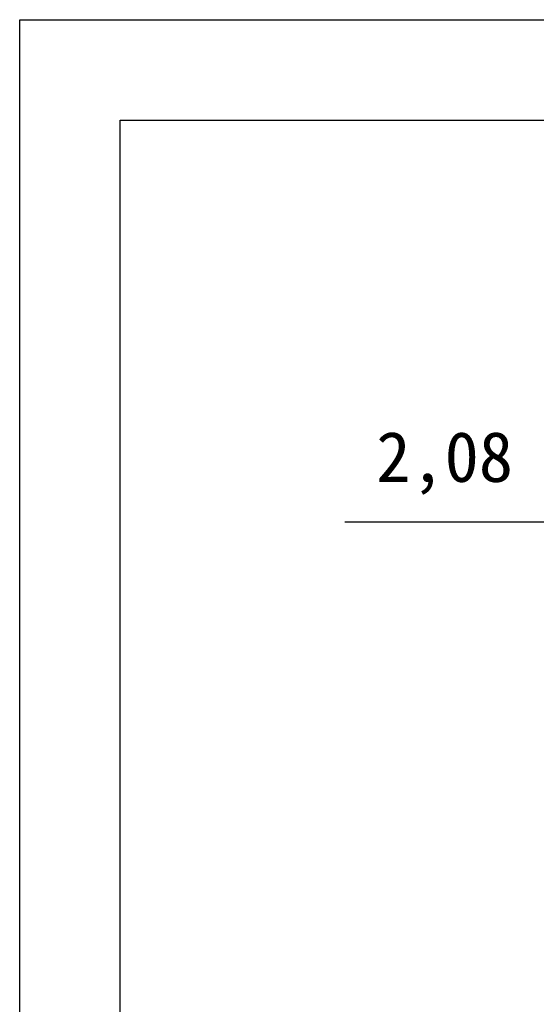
# Model space of a CAD drawing. Header units: millimetres. Extents: x 1573 to 1793, y 2179 to 2579.
# Tile 21 of 26: x 1573 to 1599, y 2530 to 2579. Entities that reach past the tile are written whole.
import ezdxf

# ---------------------------------------------------------------- set-up
doc = ezdxf.new("R2010")
doc.units = ezdxf.units.MM
doc.styles.add('标注2.5', font='simhei.ttf', dxfattribs={"height": 2.5})
doc.dimstyles.new('标注绿色', dxfattribs={"dimtxt": 2.5, "dimasz": 2, "dimexe": 0, "dimexo": 0, "dimgap": 1.524, "dimtad": 1, "dimtih": 1, "dimtoh": 1, "dimzin": 1, "dimtxsty": '标注2.5', "dimcen": 2.5, "dimclrd": 3, "dimclre": 3, "dimclrt": 3, "dimadec": 1, "dimazin": 0, "dimtfac": 1, "dimtmove": 0, "dimatfit": 3, "dimfxl": 1, "dimtzin": 1, "dimarcsym": 0})

# ---------------------------------------------------------------- blocks, each defined once
blk = doc.blocks.new('*D111')
at = {"color": 3, "lineweight": -2, "transparency": 16777216}
for p, q in [((1603.019, 2555.738), (1603.019, 2553.743)), ((1605.096, 2555.738), (1605.096, 2553.743)), ((1601.019, 2553.743), (1589.075, 2553.743)), ((1605.096, 2553.743), (1603.019, 2553.743)), ((1607.096, 2553.743), (1609.096, 2553.743))]:
    blk.add_line(p, q, dxfattribs=at)
at = {"color": 3, "transparency": 16777216}
for points in [[(1601.019, 2554.077), (1601.019, 2553.41), (1603.019, 2553.743)], [(1607.096, 2554.077), (1607.096, 2553.41), (1605.096, 2553.743)]]:
    blk.add_solid(points, dxfattribs=at)
at = {"layer": 'Defpoints', "color": 0, "transparency": 16777216}
for p in [(1603.019, 2555.738), (1605.096, 2555.738), (1603.019, 2553.743)]:
    blk.add_point(p, dxfattribs=at)
at = {"color": 3, "transparency": 16777216, "insert": (1594.047, 2556.679), "char_height": 2.5, "attachment_point": 5, "style": '标注2.5'}
blk.add_mtext('2,08', dxfattribs=at)

msp = doc.modelspace()

# ---------------------------------------------------------------- linework, layer by layer
for points in [[(1793.0295983, 2178.5254724), (1572.9080316, 2178.5254724), (1572.9080316, 2578.7570666), (1793.0295983, 2578.7570666)], [(1788.0295983, 2183.5254724), (1577.9080316, 2183.5254724), (1577.9080316, 2573.7570666), (1788.0295983, 2573.7570666)]]:
    msp.add_lwpolyline(points, close=True)

# ---------------------------------------------------------------- dimensions: what is measured, and where the dimension line sits
dim = msp.add_linear_dim(base=(1603.0194273, 2553.7434659), p1=(1605.0959706, 2555.7375884), p2=(1603.0194273, 2555.7375884), dimstyle='标注绿色')
dim.commit()
dim.dimension.update_dxf_attribs({"geometry": '*D111', "text_midpoint": (1594.0473936, 2556.6789827)})

doc.saveas('drawing.dxf')
